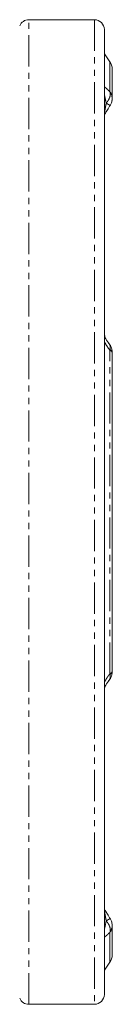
# Model space of a CAD drawing. Header units: millimetres. Extents: x 35 to 726, y 59 to 831.
# Tile 16 of 18: x 373 to 392, y 629 to 829. Entities that reach past the tile are written whole.
import ezdxf

# ---------------------------------------------------------------- set-up
doc = ezdxf.new("R2010")
doc.units = ezdxf.units.MM
doc.linetypes.add('PHANTOM', pattern=[12.7, 6.35, -1.27, 1.27, -1.27, 1.27, -1.27])

msp = doc.modelspace()

# ---------------------------------------------------------------- linework, layer by layer
at = {"color": 7, "linetype": 'Continuous', "lineweight": 15}
for p, q in [((388.24, 828.51), (374.95, 828.51)), ((391.38, 819.96), (390.24, 821.57)), ((391.84, 812.51), (391.84, 818.51)), ((391.84, 760.84), (391.84, 760.9)), ((391.84, 696.18), (391.84, 760.84)), ((391.84, 696.13), (391.84, 696.18)), ((391.84, 644.65), (391.82, 644.87)), ((391.84, 638.51), (391.84, 644.52)), ((390.24, 635.46), (391.38, 637.07)), ((374.95, 628.51), (388.24, 628.51))]:
    msp.add_line(p, q, dxfattribs=at)
at = {"color": 8, "linetype": 'PHANTOM', "lineweight": 0}
for p, q in [((374.95, 628.51), (374.95, 828.51)), ((388.24, 828.51), (388.24, 628.51)), ((391.38, 813.85), (391.38, 819.96)), ((391.38, 695.67), (391.38, 761.36)), ((391.38, 637.07), (391.38, 643.17))]:
    msp.add_line(p, q, dxfattribs=at)
at = {"color": 7, "linetype": 'Continuous', "lineweight": 15, "flags": 128}
msp.add_lwpolyline([(391.81, 812.12), (391.81, 812.12), (391.84, 812.38)], dxfattribs=at)
at = {"color": 7, "linetype": 'Continuous', "lineweight": 15}
for centre, radius, start, end in [((374.95, 826.51), 2, 90, 157.3854), ((388.24, 826.51), 2, 360, 90), ((389.34, 818.51), 2.5, 0, 35.2562), ((389.34, 638.51), 2.5, 324.7438, 0), ((388.24, 630.51), 2, 270, 0), ((374.95, 630.51), 2, 202.6146, 270)]:
    msp.add_arc(centre, radius, start, end, dxfattribs=at)
at = {"color": 8, "linetype": 'PHANTOM', "lineweight": 0}
for centre, radius, start, end in [((389.61, 812.5), 2.23, 0.1934, 37.4124), ((389.64, 812.48), 2.2, 357.2481, 37.0201), ((391.17, 760.71), 0.683, 11.0686, 71.9225), ((391.16, 760.78), 0.69, 10.1447, 70.0192), ((391.17, 696.32), 0.683, 288.0741, 348.9348), ((391.16, 696.25), 0.69, 289.9873, 349.836), ((389.62, 644.53), 2.23, 322.5653, 359.8575), ((389.65, 644.55), 2.19, 322.9339, 2.8268)]:
    msp.add_arc(centre, radius, start, end, dxfattribs=at)
at = {"color": 7, "linetype": 'Continuous', "lineweight": 15}
for points, knots in [([(390.24, 826.51), (390.24, 826.44), (390.24, 826.28), (390.24, 824.99), (390.24, 822.86), (390.24, 819.76), (390.24, 815.69), (390.24, 810.66), (390.24, 804.72), (390.24, 797.93), (390.24, 790.41), (390.24, 782.26), (390.24, 773.65), (390.24, 764.71), (390.24, 755.6), (390.24, 746.46), (390.24, 737.43), (390.24, 731.45), (390.24, 728.51)], [0, 0, 0, 0, 0.057284, 0.116497, 0.177468, 0.239987, 0.303803, 0.368625, 0.434137, 0.5, 0.565863, 0.631375, 0.696198, 0.760013, 0.822532, 0.883503, 0.942716, 1, 1, 1, 1]), ([(391.43, 811.11), (391.53, 811.29), (391.76, 811.69), (391.81, 812.14), (391.84, 812.4)], [0, 0, 0, 0, 0.440478, 1, 1, 1, 1]), ([(390.29, 809.29), (390.29, 809.28), (390.31, 809.27), (390.36, 809.35), (390.52, 809.61), (390.88, 810.24), (391.26, 810.84), (391.47, 811.18)], [0, 0, 0, 0, 0.019967, 0.121958, 0.245782, 0.570067, 1, 1, 1, 1]), ([(391.24, 762.66), (390.99, 762.99), (390.64, 763.44), (390.37, 764.06), (390.29, 764.33), (390.26, 764.45), (390.26, 764.51), (390.25, 764.53)], [0, 0, 0, 0, 0.601672, 0.839356, 0.930461, 0.967915, 1, 1, 1, 1]), ([(391.84, 760.9), (391.82, 761.14), (391.78, 761.56), (391.58, 762.09), (391.37, 762.48), (391.22, 762.67), (391.16, 762.76)], [0, 0, 0, 0, 0.350257, 0.621538, 0.830699, 1, 1, 1, 1]), ([(390.24, 728.51), (390.24, 728.19), (390.24, 727.53), (390.24, 726.55), (390.24, 725.58), (390.24, 724.6), (390.24, 723.62), (390.24, 722.64), (390.24, 721.66), (390.24, 720.69), (390.24, 718.52), (390.24, 715.18), (390.24, 710.63), (390.24, 706.08), (390.24, 701.5), (390.24, 696.94), (390.24, 690.86), (390.24, 683.38), (390.24, 674.76), (390.24, 666.62), (390.24, 659.09), (390.24, 652.31), (390.24, 646.36), (390.24, 641.34), (390.24, 637.93), (390.24, 635.7), (390.24, 634.27), (390.24, 633.08), (390.24, 632.12), (390.24, 631.39), (390.24, 630.98), (390.24, 630.76), (390.24, 630.65), (390.24, 630.57), (390.24, 630.52), (390.24, 630.52), (390.24, 630.51)], [0, 0, 0, 0, 0.0063694, 0.0127366, 0.019102, 0.0254664, 0.0318304, 0.0381947, 0.0445598, 0.0509264, 0.0572951, 0.0869035, 0.1165152, 0.1470037, 0.1774956, 0.2087585, 0.2400248, 0.3038307, 0.3686442, 0.4341471, 0.5000003, 0.5658535, 0.6313564, 0.6961698, 0.7599758, 0.7912387, 0.822505, 0.8529935, 0.8834853, 0.9130937, 0.9427054, 0.9541669, 0.9656235, 0.9770787, 0.9885363, 1, 1, 1, 1]), ([(391.16, 694.27), (391.22, 694.36), (391.37, 694.55), (391.58, 694.94), (391.78, 695.47), (391.82, 695.89), (391.84, 696.13)], [0, 0, 0, 0, 0.1692991, 0.3783915, 0.6496949, 1, 1, 1, 1]), ([(390.25, 692.5), (390.26, 692.52), (390.28, 692.65), (390.36, 692.95), (390.64, 693.58), (390.99, 694.04), (391.24, 694.37)], [0, 0, 0, 0, 0.032169, 0.161283, 0.398382, 1, 1, 1, 1]), ([(391.47, 645.85), (391.26, 646.18), (390.89, 646.77), (390.54, 647.39), (390.37, 647.66), (390.31, 647.75), (390.3, 647.73), (390.29, 647.73)], [0, 0, 0, 0, 0.418762, 0.73917, 0.865189, 0.970262, 1, 1, 1, 1]), ([(391.47, 645.85), (391.26, 646.18), (390.89, 646.77), (390.53, 647.4), (390.37, 647.66), (390.31, 647.75), (390.3, 647.73), (390.29, 647.73)], [0, 0, 0, 0, 0.419452, 0.742195, 0.867836, 0.972202, 1, 1, 1, 1]), ([(391.84, 644.63), (391.81, 644.88), (391.76, 645.34), (391.53, 645.74), (391.43, 645.92)], [0, 0, 0, 0, 0.559531, 1, 1, 1, 1])]:
    msp.add_open_spline(points, degree=3, knots=knots, dxfattribs=at)
at = {"color": 8, "linetype": 'PHANTOM', "lineweight": 0}
for points, knots in [([(390.24, 814.88), (390.4, 814.78), (390.58, 814.63), (390.97, 814.27), (391.18, 814.07), (391.38, 813.85)], [0, 0, 0, 0, 0.5, 0.5, 1, 1, 1, 1]), ([(390.24, 813.22), (390.24, 813.26), (390.25, 813.23), (390.3, 813.06), (390.33, 812.93), (390.4, 812.6), (390.44, 812.42), (390.52, 812.01), (390.57, 811.79), (390.61, 811.56)], [0, 0, 0, 0, 0.25, 0.25, 0.5, 0.5, 0.75, 0.75, 1, 1, 1, 1]), ([(390.61, 811.56), (390.63, 811.58), (390.67, 811.63), (390.75, 811.72), (390.88, 811.89), (391.05, 812.15), (391.21, 812.44), (391.32, 812.73), (391.4, 812.98), (391.44, 813.22), (391.45, 813.43), (391.44, 813.63), (391.41, 813.75), (391.4, 813.81)], [0, 0, 0, 0, 0.0311831, 0.0628996, 0.1255311, 0.2503684, 0.3837748, 0.500289, 0.607895, 0.7123672, 0.8129288, 0.9089593, 1, 1, 1, 1]), ([(390.24, 809.33), (390.24, 809.37), (390.25, 809.47), (390.3, 809.75), (390.33, 809.94), (390.4, 810.35), (390.44, 810.58), (390.52, 811.05), (390.57, 811.3), (390.61, 811.56)], [0, 0, 0, 0, 0.25, 0.25, 0.5, 0.5, 0.75, 0.75, 1, 1, 1, 1]), ([(391.42, 811.12), (391.42, 811.12), (391.44, 811.1), (391.3, 811.17), (391.04, 811.31), (390.75, 811.48), (390.61, 811.56)], [0, 0, 0, 0, 0.05713, 0.38664, 0.698629, 1, 1, 1, 1]), ([(391.38, 761.36), (391.18, 761.61), (390.97, 761.89), (390.59, 762.49), (390.4, 762.81), (390.24, 763.16)], [0, 0, 0, 0, 0.5, 0.5, 1, 1, 1, 1]), ([(391.4, 761.43), (391.42, 761.64), (391.47, 762.05), (391.35, 762.51), (391.18, 762.71), (391.11, 762.78)], [0, 0, 0, 0, 0.402177, 0.773309, 1, 1, 1, 1]), ([(391.38, 695.67), (391.34, 695.61), (391.25, 695.51), (391.13, 695.34), (391.01, 695.18), (390.89, 695.01), (390.75, 694.79), (390.58, 694.52), (390.4, 694.2), (390.29, 693.98), (390.24, 693.87)], [0, 0, 0, 0, 0.103904, 0.205825, 0.305861, 0.404114, 0.500693, 0.674241, 0.840378, 1, 1, 1, 1]), ([(391.11, 694.24), (391.18, 694.32), (391.35, 694.52), (391.47, 694.98), (391.42, 695.39), (391.4, 695.6)], [0, 0, 0, 0, 0.226688, 0.597752, 1, 1, 1, 1]), ([(390.61, 645.47), (390.57, 645.73), (390.52, 645.98), (390.44, 646.45), (390.4, 646.67), (390.33, 647.09), (390.3, 647.27), (390.25, 647.56), (390.24, 647.66), (390.24, 647.7)], [0, 0, 0, 0, 0.25, 0.25, 0.5, 0.5, 0.75, 0.75, 1, 1, 1, 1]), ([(390.24, 643.81), (390.24, 643.77), (390.25, 643.8), (390.3, 643.97), (390.33, 644.1), (390.43, 644.59), (390.52, 645.01), (390.61, 645.47)], [0, 0, 0, 0, 0.25, 0.25, 0.5, 0.5, 1, 1, 1, 1]), ([(390.61, 645.47), (390.63, 645.48), (390.7, 645.52), (390.85, 645.61), (391.04, 645.71), (391.2, 645.8), (391.31, 645.86), (391.39, 645.9), (391.43, 645.92), (391.44, 645.92), (391.43, 645.9), (391.4, 645.88), (391.38, 645.87)], [0, 0, 0, 0, 0.0284485, 0.1104509, 0.2503611, 0.3866687, 0.5002713, 0.6078767, 0.7123428, 0.8129002, 0.9089363, 1, 1, 1, 1]), ([(391.4, 643.22), (391.41, 643.26), (391.42, 643.33), (391.44, 643.45), (391.45, 643.57), (391.45, 643.7), (391.43, 643.84), (391.41, 643.99), (391.37, 644.14), (391.31, 644.33), (391.21, 644.58), (391.05, 644.89), (390.86, 645.17), (390.71, 645.36), (390.64, 645.45), (390.61, 645.47)], [0, 0, 0, 0, 0.056266, 0.114546, 0.17475, 0.236766, 0.300453, 0.365648, 0.432163, 0.499788, 0.613039, 0.749661, 0.88306, 0.965212, 1, 1, 1, 1]), ([(391.38, 643.17), (391.18, 642.96), (390.97, 642.75), (390.59, 642.4), (390.4, 642.25), (390.24, 642.15)], [0, 0, 0, 0, 0.5, 0.5, 1, 1, 1, 1])]:
    msp.add_open_spline(points, degree=3, knots=knots, dxfattribs=at)
for points in [[(391.4, 813.81), (391.39, 813.82), (391.39, 813.84), (391.38, 813.85)], [(391.38, 761.36), (391.39, 761.38), (391.39, 761.4), (391.4, 761.43)], [(391.4, 695.6), (391.39, 695.62), (391.39, 695.65), (391.38, 695.67)], [(391.38, 643.17), (391.39, 643.19), (391.39, 643.21), (391.4, 643.22)]]:
    msp.add_open_spline(points, degree=3, dxfattribs=at)

doc.saveas('drawing.dxf')
